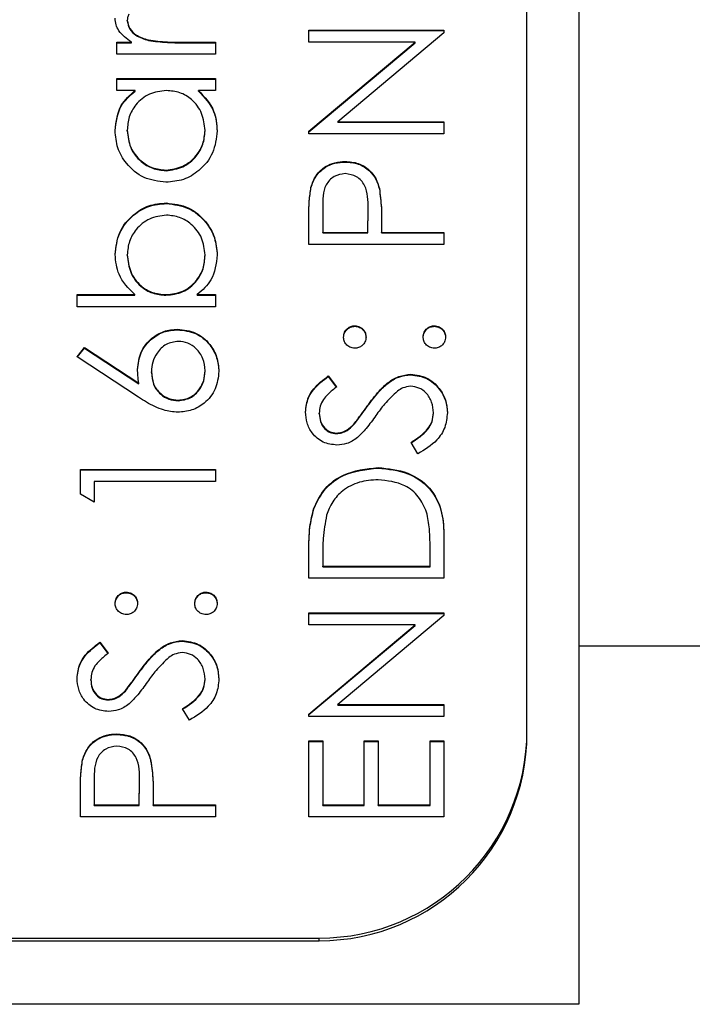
# Model space of a CAD drawing. Header units: millimetres. Extents: x 346 to 1849, y -14 to 1262.
# Tile 23 of 56: x 1345 to 1351, y 519 to 529. Entities that reach past the tile are written whole.
import ezdxf

# ---------------------------------------------------------------- set-up
doc = ezdxf.new("R2010")
doc.units = ezdxf.units.MM

msp = doc.modelspace()

# ---------------------------------------------------------------- linework, layer by layer
at = {"color": 7, "linetype": 'Continuous', "lineweight": 25}
for p, q in [((1350.1189, 560.0531), (1350.1189, 522.4986)), ((1349.6189, 521.6882), (1349.6189, 557.64)), ((1345.7689, 528.5168), (1345.7689, 528.522)), ((1347.5189, 528.4291), (1348.8189, 528.4291)), ((1347.5189, 528.3126), (1347.5189, 528.4291)), ((1347.5189, 528.424), (1348.8189, 528.424)), ((1348.8189, 528.4026), (1347.7981, 527.547)), ((1348.8189, 528.4291), (1348.8189, 528.4026)), ((1345.6689, 528.3126), (1345.8087, 528.3126)), ((1345.6689, 528.1961), (1345.6689, 528.3126)), ((1345.6689, 528.3075), (1345.8087, 528.3075)), ((1345.8087, 528.3075), (1345.8087, 528.3126)), ((1345.9736, 528.3283), (1345.9736, 528.3334)), ((1346.2996, 528.3126), (1346.6189, 528.3126)), ((1346.2996, 528.3075), (1346.2996, 528.3126)), ((1346.2996, 528.3075), (1346.6189, 528.3075)), ((1346.6189, 528.3126), (1346.6189, 528.1961)), ((1348.5421, 528.3126), (1347.5189, 528.3126)), ((1347.5189, 527.4549), (1348.5421, 528.3126)), ((1347.5189, 527.4497), (1348.5421, 528.3075)), ((1348.5421, 528.3075), (1348.5421, 528.3126)), ((1346.6189, 528.1961), (1345.6689, 528.1961)), ((1345.6689, 527.9631), (1346.6189, 527.9631)), ((1345.6689, 527.8466), (1345.6689, 527.9631)), ((1345.6689, 527.9579), (1346.6189, 527.9579)), ((1346.6189, 527.9631), (1346.6189, 527.8466)), ((1345.8447, 527.8466), (1345.6689, 527.8466)), ((1345.8447, 527.8414), (1345.8447, 527.8466)), ((1346.6189, 527.8466), (1346.4546, 527.8466)), ((1346.4546, 527.8414), (1346.4546, 527.8466)), ((1347.7981, 527.547), (1348.8189, 527.547)), ((1347.7981, 527.5418), (1347.7981, 527.547)), ((1347.7981, 527.5418), (1348.8189, 527.5418)), ((1348.8189, 527.547), (1348.8189, 527.4305)), ((1345.7689, 527.4591), (1345.7689, 527.4643)), ((1346.5189, 527.4581), (1346.5189, 527.4632)), ((1347.5189, 527.4305), (1347.5189, 527.4549)), ((1348.8189, 527.4305), (1347.5189, 527.4305)), ((1347.8676, 527.159), (1347.8676, 527.1642)), ((1346.1426, 527.0758), (1346.1426, 527.0809)), ((1347.5384, 526.9104), (1347.5384, 526.9155)), ((1348.1975, 526.9), (1348.1975, 526.9051)), ((1346.1457, 526.7595), (1346.1457, 526.7647)), ((1347.6522, 526.7192), (1347.6522, 526.4817)), ((1348.0856, 526.4817), (1348.0884, 526.709)), ((1348.0856, 526.4766), (1348.0884, 526.7039)), ((1348.0884, 526.709), (1348.0884, 526.7145)), ((1348.0884, 526.7039), (1348.0884, 526.709)), ((1347.5189, 526.3652), (1347.5189, 526.6198)), ((1348.2189, 526.5746), (1348.2189, 526.4817)), ((1347.6522, 526.4817), (1348.0856, 526.4817)), ((1347.6522, 526.4766), (1347.6522, 526.4817)), ((1347.6522, 526.4766), (1348.0856, 526.4766)), ((1348.0856, 526.4766), (1348.0856, 526.4817)), ((1348.2189, 526.4817), (1348.8189, 526.4817)), ((1348.2189, 526.4766), (1348.2189, 526.4817)), ((1348.2189, 526.4766), (1348.8189, 526.4766)), ((1348.8189, 526.4817), (1348.8189, 526.3652)), ((1348.8189, 526.3652), (1347.5189, 526.3652)), ((1345.7689, 526.2615), (1345.7689, 526.2667)), ((1346.5189, 526.2597), (1346.5189, 526.2648)), ((1345.2856, 525.8825), (1345.8413, 525.8825)), ((1345.2856, 525.766), (1345.2856, 525.8825)), ((1345.2856, 525.8774), (1345.8413, 525.8774)), ((1345.8413, 525.8774), (1345.8413, 525.8825)), ((1346.1421, 525.8774), (1346.1421, 525.8825)), ((1346.4431, 525.8825), (1346.6189, 525.8825)), ((1346.4431, 525.8774), (1346.4431, 525.8825)), ((1346.4431, 525.8774), (1346.6189, 525.8774)), ((1346.6189, 525.8825), (1346.6189, 525.766)), ((1346.6189, 525.766), (1345.2856, 525.766)), ((1346.2541, 525.5445), (1346.2541, 525.5497)), ((1347.9606, 525.5778), (1347.9606, 525.5829)), ((1348.7272, 525.5778), (1348.7272, 525.5829)), ((1345.2856, 525.2833), (1345.3561, 525.3731)), ((1345.2883, 525.2816), (1345.3561, 525.3679)), ((1345.3561, 525.3731), (1345.8814, 525.03)), ((1345.3561, 525.3679), (1345.3561, 525.3731)), ((1345.3561, 525.3679), (1345.8814, 525.0249)), ((1345.8788, 524.8958), (1345.2856, 525.2833)), ((1346.5189, 525.145), (1346.5189, 525.1502)), ((1346.0022, 525.1349), (1346.0022, 525.1401)), ((1347.7056, 525.1003), (1347.7856, 524.9949)), ((1347.7056, 525.0951), (1347.7056, 525.1003)), ((1347.7056, 525.0951), (1347.7856, 524.9898)), ((1348.5004, 525.1117), (1348.5004, 525.1169)), ((1345.8814, 525.0249), (1345.8814, 525.03)), ((1346.2611, 524.8621), (1346.2611, 524.8672)), ((1348.0809, 524.8059), (1348.0809, 524.8111)), ((1347.6189, 524.7362), (1347.6189, 524.7414)), ((1348.7189, 524.7409), (1348.7189, 524.746)), ((1347.9515, 524.6314), (1347.9515, 524.6366)), ((1347.7835, 524.5458), (1347.7835, 524.551)), ((1348.5681, 524.3513), (1348.5022, 524.461)), ((1345.3189, 524.2015), (1346.6189, 524.2015)), ((1345.3189, 523.9614), (1345.3189, 524.2015)), ((1345.3189, 524.1963), (1346.6189, 524.1963)), ((1346.6189, 524.2015), (1346.6189, 524.085)), ((1348.1853, 524.2129), (1348.1853, 524.2181)), ((1345.4522, 524.085), (1345.4522, 523.8852)), ((1346.6189, 524.085), (1345.4522, 524.085)), ((1345.4522, 523.8852), (1345.3189, 523.9614)), ((1347.5658, 523.8218), (1347.5658, 523.827)), ((1348.8189, 523.5552), (1348.8189, 523.1529)), ((1347.5189, 523.1529), (1347.5189, 523.415)), ((1347.6522, 523.3607), (1347.6522, 523.2694)), ((1348.6856, 523.2694), (1348.6856, 523.4184)), ((1347.6522, 523.2694), (1348.6856, 523.2694)), ((1347.6522, 523.2642), (1347.6522, 523.2694)), ((1347.6522, 523.2642), (1348.6856, 523.2642)), ((1348.6856, 523.2642), (1348.6856, 523.2694)), ((1348.8189, 523.1529), (1347.5189, 523.1529)), ((1345.7606, 523.0145), (1345.7606, 523.0197)), ((1346.5272, 523.0145), (1346.5272, 523.0197)), ((1347.5189, 522.82), (1348.8189, 522.82)), ((1347.5189, 522.7035), (1347.5189, 522.82)), ((1347.5189, 522.8148), (1348.8189, 522.8148)), ((1348.8189, 522.7935), (1347.7981, 521.9378)), ((1348.8189, 522.82), (1348.8189, 522.7935)), ((1348.5421, 522.7035), (1347.5189, 522.7035)), ((1347.5189, 521.8458), (1348.5421, 522.7035)), ((1347.5189, 521.8406), (1348.5421, 522.6983)), ((1348.5421, 522.6983), (1348.5421, 522.7035)), ((1345.5056, 522.537), (1345.5856, 522.4317)), ((1345.5056, 522.5319), (1345.5056, 522.537)), ((1345.5056, 522.5319), (1345.5856, 522.4265)), ((1346.3004, 522.5485), (1346.3004, 522.5537)), ((1350.1189, 522.499), (1350.1189, 519.0531)), ((1353.4075, 522.499), (1350.1189, 522.499)), ((1345.8809, 522.2427), (1345.8809, 522.2478)), ((1345.4189, 522.173), (1345.4189, 522.1781)), ((1346.5189, 522.1776), (1346.5189, 522.1828)), ((1345.7515, 522.0682), (1345.7515, 522.0733)), ((1345.5835, 521.9826), (1345.5835, 521.9878)), ((1347.7981, 521.9378), (1348.8189, 521.9378)), ((1347.7981, 521.9327), (1347.7981, 521.9378)), ((1347.7981, 521.9327), (1348.8189, 521.9327)), ((1348.8189, 521.9378), (1348.8189, 521.8213)), ((1346.3681, 521.788), (1346.3022, 521.8978)), ((1347.5189, 521.8213), (1347.5189, 521.8458)), ((1348.8189, 521.8213), (1347.5189, 521.8213)), ((1345.6676, 521.6497), (1345.6676, 521.6549)), ((1349.6189, 521.6623), (1349.6189, 521.6882)), ((1347.5189, 521.5883), (1347.6522, 521.5883)), ((1347.5189, 520.8559), (1347.5189, 521.5883)), ((1347.5189, 521.5831), (1347.6522, 521.5831)), ((1347.6522, 521.5883), (1347.6522, 520.9725)), ((1348.0522, 521.5883), (1348.1856, 521.5883)), ((1348.0522, 520.9725), (1348.0522, 521.5883)), ((1348.0522, 521.5831), (1348.1856, 521.5831)), ((1348.1856, 521.5883), (1348.1856, 520.9725)), ((1348.6856, 521.5883), (1348.8189, 521.5883)), ((1348.6856, 520.9725), (1348.6856, 521.5883)), ((1348.6856, 521.5831), (1348.8189, 521.5831)), ((1348.8189, 521.5883), (1348.8189, 520.8559)), ((1345.3384, 521.4011), (1345.3384, 521.4063)), ((1345.9975, 521.3907), (1345.9975, 521.3958)), ((1345.4522, 521.2099), (1345.4522, 520.9725)), ((1345.8856, 520.9725), (1345.8884, 521.1998)), ((1345.8856, 520.9673), (1345.8884, 521.1946)), ((1345.8884, 521.1998), (1345.8884, 521.2052)), ((1345.8884, 521.1946), (1345.8884, 521.1998)), ((1345.3189, 520.8559), (1345.3189, 521.1106)), ((1346.0189, 521.0653), (1346.0189, 520.9725)), ((1345.4522, 520.9725), (1345.8856, 520.9725)), ((1345.4522, 520.9673), (1345.4522, 520.9725)), ((1345.4522, 520.9673), (1345.8856, 520.9673)), ((1345.8856, 520.9673), (1345.8856, 520.9725)), ((1346.0189, 520.9725), (1346.6189, 520.9725)), ((1346.0189, 520.9673), (1346.0189, 520.9725)), ((1346.0189, 520.9673), (1346.6189, 520.9673)), ((1346.6189, 520.9725), (1346.6189, 520.8559)), ((1347.6522, 520.9725), (1348.0522, 520.9725)), ((1347.6522, 520.9673), (1347.6522, 520.9725)), ((1347.6522, 520.9673), (1348.0522, 520.9673)), ((1348.0522, 520.9673), (1348.0522, 520.9725)), ((1348.1856, 520.9725), (1348.6856, 520.9725)), ((1348.1856, 520.9673), (1348.1856, 520.9725)), ((1348.1856, 520.9673), (1348.6856, 520.9673)), ((1348.6856, 520.9673), (1348.6856, 520.9725)), ((1346.6189, 520.8559), (1345.3189, 520.8559)), ((1348.8189, 520.8559), (1347.5189, 520.8559)), ((1331.6189, 519.665), (1347.6189, 519.665)), ((1335.6189, 519.6908), (1347.6189, 519.6908)), ((1347.6189, 519.665), (1347.6189, 519.6908)), ((1350.1189, 519.0531), (1329.1189, 519.0531))]:
    msp.add_line(p, q, dxfattribs=at)
for centre in [(1347.6202, 521.6895), (1347.6202, 521.6637)]:
    msp.add_arc(centre, 1.9987, 269.96168, 359.96163, dxfattribs=at)
for points, knots in [([(1345.7858, 528.5815), (1345.7809, 528.5709), (1345.7721, 528.5519), (1345.7699, 528.5311), (1345.7689, 528.522)], [0, 0, 0, 0, 0.560396, 1, 1, 1, 1]), ([(1345.8087, 528.3126), (1345.7641, 528.3452), (1345.7019, 528.3907), (1345.658, 528.4799), (1345.6542, 528.5227), (1345.6522, 528.5441)], [0, 0, 0, 0, 0.558788, 0.779481, 1, 1, 1, 1]), ([(1345.7689, 528.522), (1345.7749, 528.4945), (1345.7869, 528.4395), (1345.8634, 528.3688), (1345.9318, 528.3469), (1345.9736, 528.3334)], [0, 0, 0, 0, 0.278336, 0.558768, 1, 1, 1, 1]), ([(1345.7689, 528.5168), (1345.7749, 528.4894), (1345.7869, 528.4343), (1345.8634, 528.3636), (1345.9318, 528.3417), (1345.9736, 528.3283)], [0, 0, 0, 0, 0.278336, 0.558768, 1, 1, 1, 1]), ([(1345.9736, 528.3334), (1346.0342, 528.3258), (1346.1425, 528.3121), (1346.2516, 528.3124), (1346.2996, 528.3126)], [0, 0, 0, 0, 0.559636, 1, 1, 1, 1]), ([(1345.9736, 528.3283), (1346.0342, 528.3206), (1346.1425, 528.3069), (1346.2516, 528.3073), (1346.2996, 528.3075)], [0, 0, 0, 0, 0.559636, 1, 1, 1, 1]), ([(1345.6522, 527.4627), (1345.6619, 527.5483), (1345.6793, 527.7015), (1345.7941, 527.8022), (1345.8447, 527.8466)], [0, 0, 0, 0, 0.5590621, 1, 1, 1, 1]), ([(1345.6522, 527.4576), (1345.6619, 527.5432), (1345.6793, 527.6963), (1345.7941, 527.797), (1345.8447, 527.8414)], [0, 0, 0, 0, 0.5590621, 1, 1, 1, 1]), ([(1346.146, 527.8466), (1346.0896, 527.8404), (1345.977, 527.8279), (1345.8531, 527.723), (1345.7794, 527.5967), (1345.7724, 527.5084), (1345.7689, 527.4643)], [0, 0, 0, 0, 0.2796602, 0.5592103, 0.7794872, 1, 1, 1, 1]), ([(1346.5189, 527.4632), (1346.5122, 527.5189), (1346.4988, 527.63), (1346.4034, 527.7597), (1346.2777, 527.8351), (1346.1899, 527.8428), (1346.146, 527.8466)], [0, 0, 0, 0, 0.279822, 0.559387, 0.779603, 1, 1, 1, 1]), ([(1346.4546, 527.8466), (1346.513, 527.7851), (1346.6176, 527.6751), (1346.6301, 527.5252), (1346.6356, 527.4591)], [0, 0, 0, 0, 0.558763, 1, 1, 1, 1]), ([(1346.4546, 527.8414), (1346.513, 527.7799), (1346.6176, 527.6699), (1346.6301, 527.52), (1346.6356, 527.4539)], [0, 0, 0, 0, 0.558763, 1, 1, 1, 1]), ([(1346.1413, 526.9644), (1346.0685, 526.9734), (1345.9228, 526.9915), (1345.7644, 527.1289), (1345.6669, 527.2913), (1345.6571, 527.4056), (1345.6522, 527.4627)], [0, 0, 0, 0, 0.279413, 0.559191, 0.779548, 1, 1, 1, 1]), ([(1345.7689, 527.4643), (1345.7754, 527.4086), (1345.7884, 527.2974), (1345.8874, 527.1711), (1346.0115, 527.0952), (1346.0989, 527.0857), (1346.1426, 527.0809)], [0, 0, 0, 0, 0.279767, 0.559291, 0.779719, 1, 1, 1, 1]), ([(1345.7689, 527.4591), (1345.7754, 527.4035), (1345.7884, 527.2923), (1345.8874, 527.1659), (1346.0115, 527.09), (1346.0989, 527.0805), (1346.1426, 527.0758)], [0, 0, 0, 0, 0.279767, 0.559291, 0.779719, 1, 1, 1, 1]), ([(1346.6356, 527.4591), (1346.627, 527.3862), (1346.6099, 527.2403), (1346.4756, 527.0789), (1346.3135, 526.9792), (1346.1987, 526.9694), (1346.1413, 526.9644)], [0, 0, 0, 0, 0.2795734, 0.559333, 0.7795891, 1, 1, 1, 1]), ([(1346.1426, 527.0809), (1346.1981, 527.0888), (1346.3091, 527.1045), (1346.4329, 527.2067), (1346.5061, 527.3322), (1346.5146, 527.4196), (1346.5189, 527.4632)], [0, 0, 0, 0, 0.279429, 0.559146, 0.77957, 1, 1, 1, 1]), ([(1346.1426, 527.0758), (1346.1981, 527.0836), (1346.3091, 527.0993), (1346.4329, 527.2015), (1346.5061, 527.3271), (1346.5146, 527.4144), (1346.5189, 527.4581)], [0, 0, 0, 0, 0.279429, 0.559146, 0.77957, 1, 1, 1, 1]), ([(1347.5384, 526.9155), (1347.5527, 526.955), (1347.5812, 527.0339), (1347.6691, 527.1154), (1347.769, 527.1584), (1347.8347, 527.1623), (1347.8676, 527.1642)], [0, 0, 0, 0, 0.279705, 0.559381, 0.779509, 1, 1, 1, 1]), ([(1347.5384, 526.9104), (1347.5527, 526.9498), (1347.5812, 527.0287), (1347.6691, 527.1102), (1347.769, 527.1533), (1347.8347, 527.1571), (1347.8676, 527.159)], [0, 0, 0, 0, 0.279705, 0.559381, 0.779509, 1, 1, 1, 1]), ([(1347.8676, 527.1642), (1347.9105, 527.1611), (1347.9961, 527.1549), (1348.1004, 527.0898), (1348.1677, 527.0014), (1348.1876, 526.9372), (1348.1975, 526.9051)], [0, 0, 0, 0, 0.280099, 0.559324, 0.779458, 1, 1, 1, 1]), ([(1347.8676, 527.159), (1347.9105, 527.1559), (1347.9961, 527.1497), (1348.1004, 527.0847), (1348.1677, 526.9962), (1348.1876, 526.9321), (1348.1975, 526.9)], [0, 0, 0, 0, 0.2800989, 0.5593238, 0.7794579, 1, 1, 1, 1]), ([(1347.8681, 527.0477), (1347.8308, 527.0418), (1347.7747, 527.0329), (1347.7161, 526.9851), (1347.6502, 526.8934), (1347.6513, 526.7966), (1347.6522, 526.7192)], [0, 0, 0, 0, 0.248969, 0.374729, 0.500383, 1, 1, 1, 1]), ([(1348.0884, 526.709), (1348.0887, 526.7881), (1348.089, 526.8871), (1348.024, 526.983), (1347.9643, 527.0329), (1347.9065, 527.0418), (1347.8681, 527.0477)], [0, 0, 0, 0, 0.4997206, 0.6253498, 0.7510825, 1, 1, 1, 1]), ([(1347.5189, 526.6198), (1347.5187, 526.6753), (1347.5184, 526.7744), (1347.5323, 526.8724), (1347.5384, 526.9155)], [0, 0, 0, 0, 0.560314, 1, 1, 1, 1]), ([(1347.5189, 526.6147), (1347.5187, 526.6702), (1347.5184, 526.7692), (1347.5323, 526.8673), (1347.5384, 526.9104)], [0, 0, 0, 0, 0.560314, 1, 1, 1, 1]), ([(1348.1975, 526.9051), (1348.2053, 526.8437), (1348.2191, 526.7339), (1348.219, 526.6233), (1348.2189, 526.5746)], [0, 0, 0, 0, 0.559694, 1, 1, 1, 1]), ([(1348.1975, 526.9), (1348.2053, 526.8385), (1348.2191, 526.7287), (1348.219, 526.6181), (1348.2189, 526.5694)], [0, 0, 0, 0, 0.559694, 1, 1, 1, 1]), ([(1345.6522, 526.2695), (1345.6607, 526.3424), (1345.6777, 526.4883), (1345.812, 526.6495), (1345.9736, 526.7499), (1346.0883, 526.7598), (1346.1457, 526.7647)], [0, 0, 0, 0, 0.279577, 0.559334, 0.779604, 1, 1, 1, 1]), ([(1345.6522, 526.2644), (1345.6607, 526.3373), (1345.6777, 526.4831), (1345.812, 526.6443), (1345.9736, 526.7448), (1346.0883, 526.7546), (1346.1457, 526.7595)], [0, 0, 0, 0, 0.279577, 0.559334, 0.779604, 1, 1, 1, 1]), ([(1346.1457, 526.7647), (1346.2187, 526.7558), (1346.3646, 526.7379), (1346.5233, 526.6001), (1346.6209, 526.4376), (1346.6307, 526.3231), (1346.6356, 526.2659)], [0, 0, 0, 0, 0.279433, 0.559216, 0.779559, 1, 1, 1, 1]), ([(1346.1457, 526.7595), (1346.2187, 526.7506), (1346.3646, 526.7327), (1346.5233, 526.595), (1346.6209, 526.4324), (1346.6307, 526.318), (1346.6356, 526.2607)], [0, 0, 0, 0, 0.2794326, 0.5592159, 0.7795587, 1, 1, 1, 1]), ([(1346.1457, 526.6482), (1346.0903, 526.6403), (1345.9795, 526.6245), (1345.8553, 526.5229), (1345.7818, 526.3976), (1345.7732, 526.3103), (1345.7689, 526.2667)], [0, 0, 0, 0, 0.279403, 0.559104, 0.779552, 1, 1, 1, 1]), ([(1346.5189, 526.2648), (1346.5124, 526.3204), (1346.4995, 526.4316), (1346.4006, 526.5578), (1346.2767, 526.634), (1346.1894, 526.6435), (1346.1457, 526.6482)], [0, 0, 0, 0, 0.2797561, 0.5592787, 0.779725, 1, 1, 1, 1]), ([(1345.8413, 525.8825), (1345.7811, 525.9434), (1345.6736, 526.0522), (1345.6588, 526.2031), (1345.6522, 526.2695)], [0, 0, 0, 0, 0.559294, 1, 1, 1, 1]), ([(1345.7689, 526.2667), (1345.7758, 526.211), (1345.7895, 526.0998), (1345.8845, 525.9699), (1346.0102, 525.894), (1346.0981, 525.8864), (1346.1421, 525.8825)], [0, 0, 0, 0, 0.279786, 0.559477, 0.779627, 1, 1, 1, 1]), ([(1345.7689, 526.2615), (1345.7758, 526.2059), (1345.7895, 526.0946), (1345.8845, 525.9647), (1346.0102, 525.8888), (1346.0981, 525.8812), (1346.1421, 525.8774)], [0, 0, 0, 0, 0.279786, 0.559477, 0.779627, 1, 1, 1, 1]), ([(1346.1421, 525.8825), (1346.1984, 525.8888), (1346.311, 525.9013), (1346.4353, 526.0058), (1346.5083, 526.1326), (1346.5154, 526.2207), (1346.5189, 526.2648)], [0, 0, 0, 0, 0.279639, 0.559192, 0.779512, 1, 1, 1, 1]), ([(1346.1421, 525.8774), (1346.1984, 525.8836), (1346.311, 525.8961), (1346.4353, 526.0006), (1346.5083, 526.1274), (1346.5154, 526.2156), (1346.5189, 526.2597)], [0, 0, 0, 0, 0.279639, 0.559192, 0.779512, 1, 1, 1, 1]), ([(1346.6356, 526.2659), (1346.6257, 526.1805), (1346.608, 526.0276), (1346.4936, 525.927), (1346.4431, 525.8825)], [0, 0, 0, 0, 0.558922, 1, 1, 1, 1]), ([(1345.8689, 525.1645), (1345.8754, 525.2214), (1345.8884, 525.3352), (1345.9927, 525.4617), (1346.1198, 525.5384), (1346.2093, 525.5459), (1346.2541, 525.5497)], [0, 0, 0, 0, 0.279638, 0.559326, 0.779527, 1, 1, 1, 1]), ([(1345.8689, 525.1593), (1345.8754, 525.2162), (1345.8884, 525.33), (1345.9927, 525.4566), (1346.1198, 525.5332), (1346.2093, 525.5407), (1346.2541, 525.5445)], [0, 0, 0, 0, 0.279638, 0.559326, 0.779527, 1, 1, 1, 1]), ([(1346.2541, 525.5497), (1346.3136, 525.543), (1346.4325, 525.5295), (1346.5643, 525.4187), (1346.6391, 525.2835), (1346.6479, 525.1905), (1346.6522, 525.144)], [0, 0, 0, 0, 0.279631, 0.55896, 0.779478, 1, 1, 1, 1]), ([(1346.2541, 525.5445), (1346.3136, 525.5378), (1346.4325, 525.5244), (1346.5643, 525.4136), (1346.6391, 525.2784), (1346.6479, 525.1853), (1346.6522, 525.1388)], [0, 0, 0, 0, 0.279631, 0.55896, 0.779478, 1, 1, 1, 1]), ([(1347.8522, 525.4748), (1347.8541, 525.4908), (1347.8577, 525.5228), (1347.8875, 525.5578), (1347.9228, 525.58), (1347.948, 525.582), (1347.9606, 525.5829)], [0, 0, 0, 0, 0.279602, 0.559212, 0.779475, 1, 1, 1, 1]), ([(1347.8522, 525.4696), (1347.8541, 525.4856), (1347.8577, 525.5176), (1347.8875, 525.5526), (1347.9228, 525.5748), (1347.948, 525.5768), (1347.9606, 525.5778)], [0, 0, 0, 0, 0.2796016, 0.559212, 0.7794752, 1, 1, 1, 1]), ([(1347.9606, 525.5829), (1347.9766, 525.5812), (1348.0086, 525.5776), (1348.0438, 525.5478), (1348.0657, 525.5125), (1348.0678, 525.4873), (1348.0689, 525.4748)], [0, 0, 0, 0, 0.279517, 0.559326, 0.779544, 1, 1, 1, 1]), ([(1347.9606, 525.5778), (1347.9766, 525.576), (1348.0086, 525.5724), (1348.0438, 525.5427), (1348.0657, 525.5073), (1348.0678, 525.4822), (1348.0689, 525.4696)], [0, 0, 0, 0, 0.279517, 0.559326, 0.779544, 1, 1, 1, 1]), ([(1348.6189, 525.4748), (1348.6207, 525.4908), (1348.6244, 525.5228), (1348.6542, 525.5578), (1348.6894, 525.58), (1348.7146, 525.582), (1348.7272, 525.5829)], [0, 0, 0, 0, 0.2796016, 0.559212, 0.7794752, 1, 1, 1, 1]), ([(1348.6189, 525.4696), (1348.6207, 525.4856), (1348.6244, 525.5176), (1348.6542, 525.5526), (1348.6894, 525.5748), (1348.7146, 525.5768), (1348.7272, 525.5778)], [0, 0, 0, 0, 0.279602, 0.559212, 0.779475, 1, 1, 1, 1]), ([(1348.7272, 525.5829), (1348.7432, 525.5811), (1348.7752, 525.5773), (1348.8104, 525.5477), (1348.8322, 525.5123), (1348.8344, 525.4873), (1348.8356, 525.4748)], [0, 0, 0, 0, 0.279469, 0.559358, 0.779674, 1, 1, 1, 1]), ([(1348.7272, 525.5778), (1348.7432, 525.5759), (1348.7752, 525.5721), (1348.8104, 525.5426), (1348.8322, 525.5072), (1348.8344, 525.4821), (1348.8356, 525.4696)], [0, 0, 0, 0, 0.279469, 0.559358, 0.779674, 1, 1, 1, 1]), ([(1346.2611, 525.4331), (1346.2203, 525.4272), (1346.1387, 525.4151), (1346.0565, 525.33), (1346.009, 525.236), (1346.0045, 525.1721), (1346.0022, 525.1401)], [0, 0, 0, 0, 0.278754, 0.558605, 0.779147, 1, 1, 1, 1]), ([(1346.5189, 525.1502), (1346.5149, 525.1901), (1346.5069, 525.2698), (1346.4403, 525.3623), (1346.3552, 525.4233), (1346.2925, 525.4299), (1346.2611, 525.4331)], [0, 0, 0, 0, 0.280018, 0.559853, 0.779987, 1, 1, 1, 1]), ([(1347.9606, 525.3666), (1347.9446, 525.3685), (1347.9127, 525.3725), (1347.8775, 525.4019), (1347.8557, 525.4372), (1347.8534, 525.4623), (1347.8522, 525.4748)], [0, 0, 0, 0, 0.279585, 0.559454, 0.779697, 1, 1, 1, 1]), ([(1348.0689, 525.4748), (1348.067, 525.4588), (1348.0633, 525.4268), (1348.0337, 525.3916), (1347.9982, 525.3699), (1347.9731, 525.3677), (1347.9606, 525.3666)], [0, 0, 0, 0, 0.279647, 0.559299, 0.779615, 1, 1, 1, 1]), ([(1348.7272, 525.3666), (1348.7113, 525.3685), (1348.6793, 525.3723), (1348.6439, 525.4016), (1348.6222, 525.4371), (1348.62, 525.4622), (1348.6189, 525.4748)], [0, 0, 0, 0, 0.279576, 0.559284, 0.779552, 1, 1, 1, 1]), ([(1348.8356, 525.4748), (1348.8336, 525.4588), (1348.8297, 525.427), (1348.8003, 525.3918), (1348.7648, 525.3701), (1348.7398, 525.3677), (1348.7272, 525.3666)], [0, 0, 0, 0, 0.2795812, 0.5591432, 0.7795754, 1, 1, 1, 1]), ([(1345.8814, 525.03), (1345.8775, 525.055), (1345.8705, 525.0996), (1345.8694, 525.1447), (1345.8689, 525.1645)], [0, 0, 0, 0, 0.55991, 1, 1, 1, 1]), ([(1346.6522, 525.144), (1346.6453, 525.0859), (1346.6313, 524.9698), (1346.5257, 524.8386), (1346.3933, 524.7643), (1346.302, 524.7552), (1346.2564, 524.7507)], [0, 0, 0, 0, 0.27967, 0.559085, 0.779558, 1, 1, 1, 1]), ([(1346.2611, 524.8672), (1346.301, 524.8728), (1346.3809, 524.884), (1346.4635, 524.965), (1346.5118, 525.0563), (1346.5165, 525.1189), (1346.5189, 525.1502)], [0, 0, 0, 0, 0.279059, 0.5588204, 0.7793034, 1, 1, 1, 1]), ([(1346.2611, 524.8621), (1346.301, 524.8676), (1346.3809, 524.8788), (1346.4635, 524.9598), (1346.5118, 525.0511), (1346.5165, 525.1137), (1346.5189, 525.145)], [0, 0, 0, 0, 0.279059, 0.55882, 0.779303, 1, 1, 1, 1]), ([(1346.0022, 525.1401), (1346.0056, 525.1005), (1346.0124, 525.0215), (1346.0809, 524.9308), (1346.1681, 524.8757), (1346.2301, 524.8701), (1346.2611, 524.8672)], [0, 0, 0, 0, 0.280127, 0.559515, 0.779719, 1, 1, 1, 1]), ([(1346.0022, 525.1349), (1346.0056, 525.0953), (1346.0124, 525.0163), (1346.0809, 524.9256), (1346.1681, 524.8706), (1346.2301, 524.8649), (1346.2611, 524.8621)], [0, 0, 0, 0, 0.280127, 0.559515, 0.779719, 1, 1, 1, 1]), ([(1347.4856, 524.7544), (1347.4913, 524.803), (1347.5008, 524.8832), (1347.5632, 524.9775), (1347.6304, 525.0436), (1347.6805, 525.0814), (1347.7056, 525.1003)], [0, 0, 0, 0, 0.338729, 0.558835, 0.779344, 1, 1, 1, 1]), ([(1347.4856, 524.7492), (1347.4913, 524.7978), (1347.5008, 524.878), (1347.5632, 524.9724), (1347.6304, 525.0384), (1347.6805, 525.0762), (1347.7056, 525.0951)], [0, 0, 0, 0, 0.338729, 0.558835, 0.779344, 1, 1, 1, 1]), ([(1348.0809, 524.8111), (1348.1175, 524.8601), (1348.1779, 524.9408), (1348.2784, 525.0388), (1348.3818, 525.1023), (1348.4609, 525.112), (1348.5004, 525.1169)], [0, 0, 0, 0, 0.340499, 0.560704, 0.780578, 1, 1, 1, 1]), ([(1348.0809, 524.8059), (1348.1175, 524.8549), (1348.1779, 524.9356), (1348.2784, 525.0336), (1348.3818, 525.0971), (1348.4609, 525.1069), (1348.5004, 525.1117)], [0, 0, 0, 0, 0.340499, 0.560704, 0.780578, 1, 1, 1, 1]), ([(1348.5004, 525.1169), (1348.5536, 525.1096), (1348.6601, 525.0951), (1348.7733, 524.9913), (1348.8421, 524.8714), (1348.8489, 524.7879), (1348.8522, 524.746)], [0, 0, 0, 0, 0.279183, 0.559085, 0.779446, 1, 1, 1, 1]), ([(1348.5004, 525.1117), (1348.5536, 525.1045), (1348.6601, 525.0899), (1348.7733, 524.9862), (1348.8421, 524.8663), (1348.8489, 524.7827), (1348.8522, 524.7409)], [0, 0, 0, 0, 0.279183, 0.559085, 0.779446, 1, 1, 1, 1]), ([(1347.7856, 524.9949), (1347.7576, 524.9725), (1347.7116, 524.9355), (1347.656, 524.8746), (1347.6243, 524.811), (1347.6207, 524.7646), (1347.6189, 524.7414)], [0, 0, 0, 0, 0.340409, 0.560482, 0.78018, 1, 1, 1, 1]), ([(1348.371, 524.9538), (1348.3281, 524.9138), (1348.2515, 524.8423), (1348.1906, 524.7573), (1348.1637, 524.7198)], [0, 0, 0, 0, 0.559496, 1, 1, 1, 1]), ([(1348.4986, 525.0004), (1348.4727, 524.9972), (1348.4264, 524.9915), (1348.3879, 524.9654), (1348.371, 524.9538)], [0, 0, 0, 0, 0.55899, 1, 1, 1, 1]), ([(1348.7189, 524.746), (1348.7154, 524.7809), (1348.7084, 524.8507), (1348.6559, 524.936), (1348.581, 524.9901), (1348.526, 524.997), (1348.4986, 525.0004)], [0, 0, 0, 0, 0.280276, 0.560148, 0.780153, 1, 1, 1, 1]), ([(1346.2564, 524.7507), (1346.2099, 524.7553), (1346.1333, 524.7629), (1346.0342, 524.8041), (1345.9547, 524.8469), (1345.9041, 524.8795), (1345.8788, 524.8958)], [0, 0, 0, 0, 0.339374, 0.559486, 0.779731, 1, 1, 1, 1]), ([(1347.9515, 524.6366), (1347.9763, 524.6686), (1348.0208, 524.7258), (1348.0625, 524.785), (1348.0809, 524.8111)], [0, 0, 0, 0, 0.559906, 1, 1, 1, 1]), ([(1347.9515, 524.6314), (1347.9763, 524.6634), (1348.0208, 524.7206), (1348.0625, 524.7798), (1348.0809, 524.8059)], [0, 0, 0, 0, 0.559906, 1, 1, 1, 1]), ([(1347.789, 524.4345), (1347.7428, 524.4401), (1347.6505, 524.4514), (1347.5503, 524.54), (1347.4948, 524.646), (1347.4887, 524.7183), (1347.4856, 524.7544)], [0, 0, 0, 0, 0.279553, 0.558798, 0.779378, 1, 1, 1, 1]), ([(1347.6189, 524.7414), (1347.6209, 524.715), (1347.625, 524.6623), (1347.6655, 524.599), (1347.7212, 524.5574), (1347.7627, 524.5531), (1347.7835, 524.551)], [0, 0, 0, 0, 0.280274, 0.559931, 0.77992, 1, 1, 1, 1]), ([(1347.6189, 524.7362), (1347.6209, 524.7098), (1347.625, 524.6572), (1347.6655, 524.5938), (1347.7212, 524.5522), (1347.7627, 524.5479), (1347.7835, 524.5458)], [0, 0, 0, 0, 0.2802743, 0.5599314, 0.7799201, 1, 1, 1, 1]), ([(1348.1637, 524.7198), (1348.1337, 524.6775), (1348.0803, 524.6019), (1348.0154, 524.536), (1347.9869, 524.507)], [0, 0, 0, 0, 0.560413, 1, 1, 1, 1]), ([(1348.5022, 524.461), (1348.5616, 524.4996), (1348.6444, 524.5534), (1348.7103, 524.6634), (1348.716, 524.7185), (1348.7189, 524.746)], [0, 0, 0, 0, 0.559321, 0.779782, 1, 1, 1, 1]), ([(1348.5022, 524.4558), (1348.5616, 524.4944), (1348.6444, 524.5482), (1348.7103, 524.6582), (1348.716, 524.7133), (1348.7189, 524.7409)], [0, 0, 0, 0, 0.559321, 0.779782, 1, 1, 1, 1]), ([(1348.8522, 524.746), (1348.8474, 524.698), (1348.8378, 524.602), (1348.7398, 524.454), (1348.6333, 524.3902), (1348.5681, 524.3513)], [0, 0, 0, 0, 0.27988, 0.559666, 1, 1, 1, 1]), ([(1347.7835, 524.551), (1347.8016, 524.5525), (1347.8379, 524.5556), (1347.8977, 524.5837), (1347.9311, 524.6165), (1347.9515, 524.6366)], [0, 0, 0, 0, 0.279946, 0.559774, 1, 1, 1, 1]), ([(1347.7835, 524.5458), (1347.8016, 524.5473), (1347.8379, 524.5504), (1347.8977, 524.5785), (1347.9311, 524.6113), (1347.9515, 524.6314)], [0, 0, 0, 0, 0.279946, 0.559774, 1, 1, 1, 1]), ([(1347.9869, 524.507), (1347.9531, 524.4842), (1347.8929, 524.4433), (1347.8207, 524.4372), (1347.789, 524.4345)], [0, 0, 0, 0, 0.55984, 1, 1, 1, 1]), ([(1347.5658, 523.827), (1347.5978, 523.893), (1347.662, 524.0252), (1347.8811, 524.1859), (1348.07, 524.2059), (1348.1853, 524.2181)], [0, 0, 0, 0, 0.280264, 0.560715, 1, 1, 1, 1]), ([(1347.5658, 523.8218), (1347.5978, 523.8879), (1347.662, 524.0201), (1347.8811, 524.1807), (1348.07, 524.2007), (1348.1853, 524.2129)], [0, 0, 0, 0, 0.2802641, 0.5607148, 1, 1, 1, 1]), ([(1348.1853, 524.2181), (1348.2829, 524.2086), (1348.4778, 524.1897), (1348.7104, 524.0215), (1348.8119, 523.7851), (1348.8166, 523.632), (1348.8189, 523.5552)], [0, 0, 0, 0, 0.280124, 0.559248, 0.778837, 1, 1, 1, 1]), ([(1348.1853, 524.2129), (1348.2829, 524.2034), (1348.4778, 524.1845), (1348.7104, 524.0164), (1348.8119, 523.7799), (1348.8166, 523.6268), (1348.8189, 523.55)], [0, 0, 0, 0, 0.280124, 0.559248, 0.778837, 1, 1, 1, 1]), ([(1348.185, 524.1016), (1348.1242, 524.0974), (1348.0026, 524.089), (1347.8495, 524.0084), (1347.74, 523.8937), (1347.7058, 523.8043), (1347.6887, 523.7596)], [0, 0, 0, 0, 0.2801784, 0.5597646, 0.7797967, 1, 1, 1, 1]), ([(1348.6525, 523.7895), (1348.6297, 523.8413), (1348.5843, 523.945), (1348.42, 524.0757), (1348.2741, 524.0918), (1348.185, 524.1016)], [0, 0, 0, 0, 0.280536, 0.561015, 1, 1, 1, 1]), ([(1347.5189, 523.415), (1347.519, 523.493), (1347.5191, 523.6323), (1347.5515, 523.7675), (1347.5658, 523.827)], [0, 0, 0, 0, 0.560445, 1, 1, 1, 1]), ([(1347.5189, 523.4098), (1347.519, 523.4879), (1347.5191, 523.6271), (1347.5515, 523.7623), (1347.5658, 523.8218)], [0, 0, 0, 0, 0.560445, 1, 1, 1, 1]), ([(1347.6887, 523.7596), (1347.6757, 523.6857), (1347.6524, 523.5537), (1347.6523, 523.4197), (1347.6522, 523.3607)], [0, 0, 0, 0, 0.559542, 1, 1, 1, 1]), ([(1348.6856, 523.4184), (1348.6858, 523.4883), (1348.6861, 523.6131), (1348.6628, 523.7357), (1348.6525, 523.7895)], [0, 0, 0, 0, 0.560426, 1, 1, 1, 1]), ([(1345.6522, 522.9115), (1345.6541, 522.9275), (1345.6577, 522.9595), (1345.6875, 522.9945), (1345.7228, 523.0167), (1345.748, 523.0187), (1345.7606, 523.0197)], [0, 0, 0, 0, 0.279602, 0.559212, 0.779475, 1, 1, 1, 1]), ([(1345.6522, 522.9064), (1345.6541, 522.9224), (1345.6577, 522.9544), (1345.6875, 522.9893), (1345.7228, 523.0116), (1345.748, 523.0135), (1345.7606, 523.0145)], [0, 0, 0, 0, 0.279602, 0.559212, 0.779475, 1, 1, 1, 1]), ([(1345.7606, 523.0197), (1345.7766, 523.0179), (1345.8086, 523.0143), (1345.8438, 522.9846), (1345.8657, 522.9492), (1345.8678, 522.9241), (1345.8689, 522.9115)], [0, 0, 0, 0, 0.2795175, 0.5593264, 0.7795441, 1, 1, 1, 1]), ([(1345.7606, 523.0145), (1345.7766, 523.0128), (1345.8086, 523.0092), (1345.8438, 522.9794), (1345.8657, 522.944), (1345.8678, 522.9189), (1345.8689, 522.9064)], [0, 0, 0, 0, 0.279517, 0.559326, 0.779544, 1, 1, 1, 1]), ([(1346.4189, 522.9115), (1346.4207, 522.9275), (1346.4244, 522.9595), (1346.4542, 522.9945), (1346.4894, 523.0167), (1346.5146, 523.0187), (1346.5272, 523.0197)], [0, 0, 0, 0, 0.279602, 0.559212, 0.779475, 1, 1, 1, 1]), ([(1346.4189, 522.9064), (1346.4207, 522.9224), (1346.4244, 522.9544), (1346.4542, 522.9893), (1346.4894, 523.0116), (1346.5146, 523.0135), (1346.5272, 523.0145)], [0, 0, 0, 0, 0.279602, 0.559212, 0.779475, 1, 1, 1, 1]), ([(1346.5272, 523.0197), (1346.5432, 523.0178), (1346.5752, 523.0141), (1346.6104, 522.9845), (1346.6322, 522.9491), (1346.6344, 522.9241), (1346.6356, 522.9115)], [0, 0, 0, 0, 0.279469, 0.559358, 0.779674, 1, 1, 1, 1]), ([(1346.5272, 523.0145), (1346.5432, 523.0127), (1346.5752, 523.0089), (1346.6104, 522.9793), (1346.6322, 522.9439), (1346.6344, 522.9189), (1346.6356, 522.9064)], [0, 0, 0, 0, 0.279469, 0.559358, 0.779674, 1, 1, 1, 1]), ([(1345.7606, 522.8033), (1345.7446, 522.8053), (1345.7127, 522.8093), (1345.6775, 522.8386), (1345.6557, 522.874), (1345.6534, 522.899), (1345.6522, 522.9115)], [0, 0, 0, 0, 0.279585, 0.559454, 0.779697, 1, 1, 1, 1]), ([(1345.8689, 522.9115), (1345.867, 522.8956), (1345.8633, 522.8636), (1345.8337, 522.8284), (1345.7982, 522.8066), (1345.7731, 522.8044), (1345.7606, 522.8033)], [0, 0, 0, 0, 0.279647, 0.559299, 0.779615, 1, 1, 1, 1]), ([(1346.5272, 522.8033), (1346.5113, 522.8052), (1346.4793, 522.809), (1346.4439, 522.8384), (1346.4222, 522.8739), (1346.42, 522.899), (1346.4189, 522.9115)], [0, 0, 0, 0, 0.279576, 0.559284, 0.779552, 1, 1, 1, 1]), ([(1346.6356, 522.9115), (1346.6336, 522.8956), (1346.6297, 522.8638), (1346.6003, 522.8286), (1346.5648, 522.8068), (1346.5398, 522.8045), (1346.5272, 522.8033)], [0, 0, 0, 0, 0.279581, 0.559143, 0.779575, 1, 1, 1, 1]), ([(1345.2856, 522.1911), (1345.2913, 522.2397), (1345.3008, 522.3199), (1345.3632, 522.4143), (1345.4304, 522.4804), (1345.4805, 522.5181), (1345.5056, 522.537)], [0, 0, 0, 0, 0.338729, 0.558835, 0.779344, 1, 1, 1, 1]), ([(1345.2856, 522.186), (1345.2913, 522.2346), (1345.3008, 522.3148), (1345.3632, 522.4091), (1345.4304, 522.4752), (1345.4805, 522.513), (1345.5056, 522.5319)], [0, 0, 0, 0, 0.3387292, 0.5588354, 0.7793438, 1, 1, 1, 1]), ([(1345.8809, 522.2478), (1345.9175, 522.2968), (1345.9779, 522.3776), (1346.0784, 522.4755), (1346.1818, 522.539), (1346.2609, 522.5488), (1346.3004, 522.5537)], [0, 0, 0, 0, 0.340499, 0.560704, 0.780578, 1, 1, 1, 1]), ([(1345.8809, 522.2427), (1345.9175, 522.2917), (1345.9779, 522.3724), (1346.0784, 522.4703), (1346.1818, 522.5339), (1346.2609, 522.5436), (1346.3004, 522.5485)], [0, 0, 0, 0, 0.340499, 0.560704, 0.780578, 1, 1, 1, 1]), ([(1346.3004, 522.5537), (1346.3536, 522.5464), (1346.4601, 522.5319), (1346.5733, 522.4281), (1346.6421, 522.3082), (1346.6489, 522.2246), (1346.6522, 522.1828)], [0, 0, 0, 0, 0.279183, 0.559085, 0.779446, 1, 1, 1, 1]), ([(1346.3004, 522.5485), (1346.3536, 522.5412), (1346.4601, 522.5267), (1346.5733, 522.4229), (1346.6421, 522.303), (1346.6489, 522.2195), (1346.6522, 522.1776)], [0, 0, 0, 0, 0.279183, 0.559085, 0.779446, 1, 1, 1, 1]), ([(1345.5856, 522.4317), (1345.5576, 522.4093), (1345.5116, 522.3723), (1345.456, 522.3114), (1345.4243, 522.2478), (1345.4207, 522.2013), (1345.4189, 522.1781)], [0, 0, 0, 0, 0.340409, 0.560482, 0.78018, 1, 1, 1, 1]), ([(1346.2986, 522.4372), (1346.2727, 522.434), (1346.2264, 522.4283), (1346.1879, 522.4021), (1346.171, 522.3906)], [0, 0, 0, 0, 0.55899, 1, 1, 1, 1]), ([(1346.5189, 522.1828), (1346.5154, 522.2177), (1346.5084, 522.2875), (1346.4559, 522.3727), (1346.381, 522.4269), (1346.326, 522.4337), (1346.2986, 522.4372)], [0, 0, 0, 0, 0.280276, 0.560148, 0.780153, 1, 1, 1, 1]), ([(1346.171, 522.3906), (1346.1281, 522.3506), (1346.0515, 522.2791), (1345.9906, 522.194), (1345.9637, 522.1565)], [0, 0, 0, 0, 0.5594958, 1, 1, 1, 1]), ([(1345.7515, 522.0733), (1345.7763, 522.1054), (1345.8208, 522.1626), (1345.8625, 522.2218), (1345.8809, 522.2478)], [0, 0, 0, 0, 0.5599058, 1, 1, 1, 1]), ([(1345.7515, 522.0682), (1345.7763, 522.1002), (1345.8208, 522.1574), (1345.8625, 522.2166), (1345.8809, 522.2427)], [0, 0, 0, 0, 0.559906, 1, 1, 1, 1]), ([(1345.589, 521.8713), (1345.5428, 521.8769), (1345.4505, 521.8881), (1345.3503, 521.9768), (1345.2948, 522.0828), (1345.2887, 522.155), (1345.2856, 522.1911)], [0, 0, 0, 0, 0.279553, 0.558798, 0.779378, 1, 1, 1, 1]), ([(1345.4189, 522.1781), (1345.4209, 522.1518), (1345.425, 522.0991), (1345.4655, 522.0357), (1345.5212, 521.9941), (1345.5627, 521.9899), (1345.5835, 521.9878)], [0, 0, 0, 0, 0.280274, 0.559931, 0.77992, 1, 1, 1, 1]), ([(1345.4189, 522.173), (1345.4209, 522.1466), (1345.425, 522.0939), (1345.4655, 522.0306), (1345.5212, 521.989), (1345.5627, 521.9847), (1345.5835, 521.9826)], [0, 0, 0, 0, 0.280274, 0.559931, 0.77992, 1, 1, 1, 1]), ([(1345.9637, 522.1565), (1345.9337, 522.1142), (1345.8803, 522.0387), (1345.8154, 521.9728), (1345.7869, 521.9438)], [0, 0, 0, 0, 0.560413, 1, 1, 1, 1]), ([(1346.3022, 521.8978), (1346.3616, 521.9364), (1346.4444, 521.9902), (1346.5103, 522.1001), (1346.516, 522.1553), (1346.5189, 522.1828)], [0, 0, 0, 0, 0.559321, 0.779782, 1, 1, 1, 1]), ([(1346.3022, 521.8926), (1346.3616, 521.9312), (1346.4444, 521.985), (1346.5103, 522.095), (1346.516, 522.1501), (1346.5189, 522.1776)], [0, 0, 0, 0, 0.559321, 0.779782, 1, 1, 1, 1]), ([(1346.6522, 522.1828), (1346.6474, 522.1348), (1346.6378, 522.0387), (1346.5398, 521.8908), (1346.4333, 521.827), (1346.3681, 521.788)], [0, 0, 0, 0, 0.27988, 0.559666, 1, 1, 1, 1]), ([(1345.5835, 521.9878), (1345.6016, 521.9893), (1345.6379, 521.9923), (1345.6977, 522.0204), (1345.7311, 522.0533), (1345.7515, 522.0733)], [0, 0, 0, 0, 0.279946, 0.559774, 1, 1, 1, 1]), ([(1345.5835, 521.9826), (1345.6016, 521.9841), (1345.6379, 521.9872), (1345.6977, 522.0153), (1345.7311, 522.0481), (1345.7515, 522.0682)], [0, 0, 0, 0, 0.279946, 0.559774, 1, 1, 1, 1]), ([(1345.7869, 521.9438), (1345.7531, 521.9209), (1345.6929, 521.8801), (1345.6207, 521.8739), (1345.589, 521.8713)], [0, 0, 0, 0, 0.55984, 1, 1, 1, 1]), ([(1345.3384, 521.4063), (1345.3527, 521.4457), (1345.3812, 521.5246), (1345.4691, 521.6061), (1345.569, 521.6491), (1345.6347, 521.653), (1345.6676, 521.6549)], [0, 0, 0, 0, 0.279705, 0.559381, 0.779509, 1, 1, 1, 1]), ([(1345.3384, 521.4011), (1345.3527, 521.4405), (1345.3812, 521.5194), (1345.4691, 521.601), (1345.569, 521.644), (1345.6347, 521.6478), (1345.6676, 521.6497)], [0, 0, 0, 0, 0.279705, 0.559381, 0.779509, 1, 1, 1, 1]), ([(1345.6676, 521.6549), (1345.7105, 521.6518), (1345.7961, 521.6456), (1345.9004, 521.5806), (1345.9677, 521.4921), (1345.9876, 521.428), (1345.9975, 521.3958)], [0, 0, 0, 0, 0.2800989, 0.5593238, 0.7794579, 1, 1, 1, 1]), ([(1345.6676, 521.6497), (1345.7105, 521.6466), (1345.7961, 521.6405), (1345.9004, 521.5754), (1345.9677, 521.487), (1345.9876, 521.4228), (1345.9975, 521.3907)], [0, 0, 0, 0, 0.280099, 0.559324, 0.779458, 1, 1, 1, 1]), ([(1345.6681, 521.5384), (1345.6308, 521.5325), (1345.5747, 521.5236), (1345.5161, 521.4758), (1345.4502, 521.3841), (1345.4513, 521.2873), (1345.4522, 521.2099)], [0, 0, 0, 0, 0.248969, 0.374729, 0.500383, 1, 1, 1, 1]), ([(1345.8884, 521.1998), (1345.8887, 521.2789), (1345.889, 521.3778), (1345.824, 521.4737), (1345.7643, 521.5236), (1345.7065, 521.5325), (1345.6681, 521.5384)], [0, 0, 0, 0, 0.499721, 0.62535, 0.751083, 1, 1, 1, 1]), ([(1345.3189, 521.1106), (1345.3187, 521.1661), (1345.3184, 521.2651), (1345.3323, 521.3631), (1345.3384, 521.4063)], [0, 0, 0, 0, 0.560314, 1, 1, 1, 1]), ([(1345.3189, 521.1054), (1345.3187, 521.1609), (1345.3184, 521.2599), (1345.3323, 521.358), (1345.3384, 521.4011)], [0, 0, 0, 0, 0.560314, 1, 1, 1, 1]), ([(1345.9975, 521.3958), (1346.0053, 521.3344), (1346.0191, 521.2246), (1346.019, 521.114), (1346.0189, 521.0653)], [0, 0, 0, 0, 0.559694, 1, 1, 1, 1]), ([(1345.9975, 521.3907), (1346.0053, 521.3292), (1346.0191, 521.2194), (1346.019, 521.1088), (1346.0189, 521.0601)], [0, 0, 0, 0, 0.559694, 1, 1, 1, 1])]:
    msp.add_open_spline(points, degree=3, knots=knots, dxfattribs=at)

doc.saveas('drawing.dxf')
